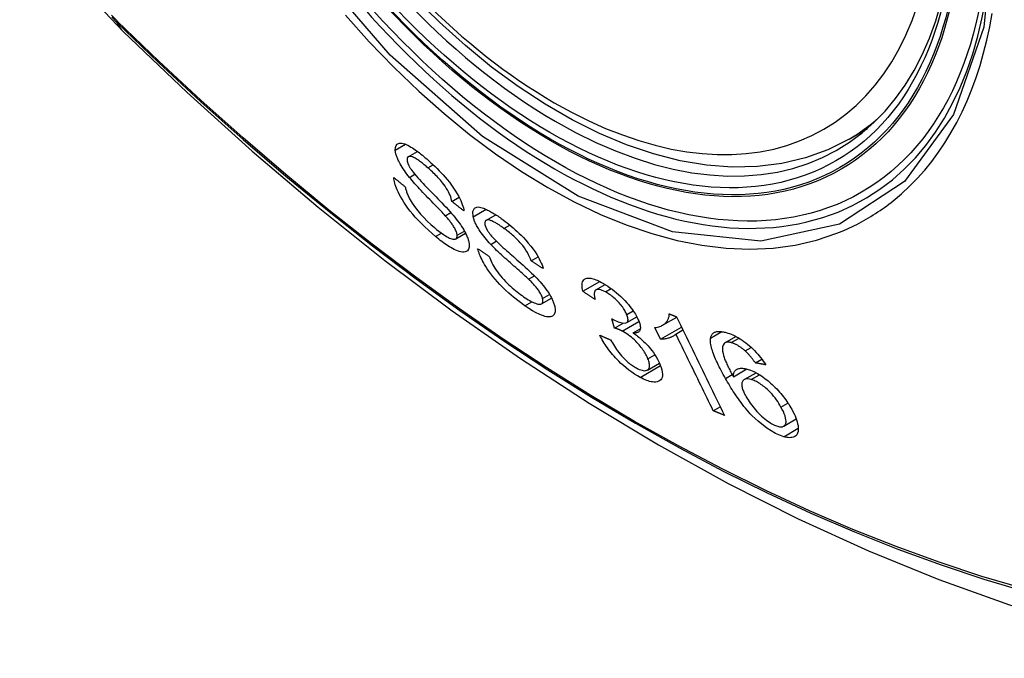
# Model space of a CAD drawing. Header units: inches. Extents: x 326.8 to 385.5, y 123.9 to 183.2.
# Tile 4 of 68: x 376.08 to 376.631, y 136.031 to 136.388. Entities that reach past the tile are written whole.
import ezdxf

# ---------------------------------------------------------------- set-up
doc = ezdxf.new("R2010")
doc.units = ezdxf.units.IN
doc.header["$MEASUREMENT"] = 0
doc.layers.add('Visible Edges(ANSI)', color=7, linetype='Continuous', lineweight=25)
doc.layers.add('Visible Tangent Edges(ANSI)', color=7, linetype='Continuous', lineweight=25)

msp = doc.modelspace()

# ---------------------------------------------------------------- linework, layer by layer
at = {"layer": 'Visible Edges(ANSI)'}
for p, q in [((376.54394, 136.32093), (376.55421, 136.32686)), ((376.29735, 136.31106), (376.30251, 136.31403)), ((376.32182, 136.28604), (376.32589, 136.28838)), ((376.31803, 136.2781), (376.32116, 136.2799)), ((376.34085, 136.27548), (376.34631, 136.27864)), ((376.32397, 136.26515), (376.32943, 136.26831)), ((376.36615, 136.25283), (376.37002, 136.25506)), ((376.36465, 136.24262), (376.36791, 136.24451)), ((376.39508, 136.2358), (376.40451, 136.24125)), ((376.40238, 136.23655), (376.40757, 136.23955)), ((376.37187, 136.22881), (376.3775, 136.23205)), ((376.41956, 136.21828), (376.42524, 136.22156)), ((376.43964, 136.21682), (376.44754, 136.22138)), ((376.4128, 136.21528), (376.41122, 136.2205)), ((376.4128, 136.21528), (376.41754, 136.21802)), ((376.43847, 136.20897), (376.43527, 136.21549)), ((376.43847, 136.20897), (376.45026, 136.21578)), ((376.42326, 136.21251), (376.42716, 136.21476)), ((376.44704, 136.21193), (376.45101, 136.21422)), ((376.47453, 136.20703), (376.48069, 136.21059)), ((376.48586, 136.20244), (376.48927, 136.20441)), ((376.43115, 136.19179), (376.43785, 136.19566)), ((376.49156, 136.19575), (376.49517, 136.19784)), ((376.47924, 136.18803), (376.48676, 136.19237)), ((376.48525, 136.18643), (376.49191, 136.19028)), ((376.46799, 136.16901), (376.4719, 136.17127)), ((376.5074, 136.16037), (376.51439, 136.16441))]:
    msp.add_line(p, q, dxfattribs=at)
at = {"layer": 'Visible Edges(ANSI)', "flags": 128}
for points in [[(376.08008, 136.48127), (376.08432, 136.46697), (376.08946, 136.45325), (376.09544, 136.44005), (376.10225, 136.42733), (376.10986, 136.41508), (376.1183, 136.40329), (376.12762, 136.39198), (376.13787, 136.38116)], [(376.54394, 136.32093), (376.53207, 136.31499), (376.51951, 136.31045), (376.50634, 136.30731), (376.49267, 136.30559), (376.47858, 136.3053), (376.46415, 136.30639), (376.44944, 136.30885), (376.43452, 136.31263), (376.41945, 136.31771), (376.4043, 136.32405), (376.38912, 136.33162), (376.37398, 136.34036), (376.35892, 136.35024), (376.34402, 136.36121), (376.32933, 136.37322), (376.31492, 136.38621), (376.30084, 136.40011)], [(376.13787, 136.38116), (376.17368, 136.347), (376.21005, 136.31424), (376.24693, 136.28292), (376.28428, 136.25311), (376.32204, 136.22484), (376.36017, 136.19818), (376.39863, 136.17318), (376.43736, 136.14987), (376.47634, 136.12832), (376.5155, 136.10857), (376.55481, 136.09066), (376.59422, 136.07465), (376.6337, 136.06058), (376.67319, 136.04852), (376.71266, 136.0385), (376.75204, 136.0306)], [(376.29014, 136.31478), (376.2902, 136.31626), (376.29059, 136.31742), (376.29122, 136.31815), (376.29189, 136.31852), (376.29248, 136.31867), (376.29311, 136.31871), (376.29381, 136.31864), (376.29457, 136.31847), (376.2954, 136.31821), (376.29627, 136.31786), (376.29714, 136.31744), (376.29802, 136.31697), (376.29889, 136.31647), (376.29973, 136.31595), (376.30054, 136.31542), (376.30131, 136.31489), (376.30209, 136.31434), (376.30288, 136.31376), (376.30368, 136.31315), (376.30449, 136.31252), (376.30529, 136.31187), (376.30611, 136.3112), (376.30692, 136.31051), (376.30774, 136.3098)], [(376.29807, 136.2995), (376.29732, 136.30044), (376.29659, 136.30139), (376.29589, 136.30234), (376.29521, 136.30329), (376.29456, 136.30425), (376.29395, 136.3052), (376.29337, 136.30614), (376.29287, 136.307), (376.29244, 136.3078), (376.29207, 136.30852), (376.29177, 136.30916), (376.29151, 136.30973), (376.2913, 136.31024), (376.29111, 136.31071), (376.29094, 136.31117), (376.29079, 136.31162), (376.29065, 136.31206), (376.29053, 136.31248), (376.29043, 136.31289), (376.29034, 136.31329), (376.29027, 136.31368), (376.29021, 136.31406), (376.29016, 136.31443), (376.29014, 136.31478)], [(376.30835, 136.30485), (376.30784, 136.3053), (376.30732, 136.30574), (376.30681, 136.30617), (376.3063, 136.30659), (376.30579, 136.30701), (376.30528, 136.30741), (376.30478, 136.30781), (376.30427, 136.30819), (376.30377, 136.30856), (376.30328, 136.30892), (376.30278, 136.30927), (376.30229, 136.30959), (376.30181, 136.30989), (376.30135, 136.31017), (376.30087, 136.31043), (376.30031, 136.31071), (376.29968, 136.31097), (376.29899, 136.31116), (376.2983, 136.31125), (376.29771, 136.3112), (376.29724, 136.31098), (376.29691, 136.31059), (376.29674, 136.31003), (376.29671, 136.30932)], [(376.29671, 136.30932), (376.29673, 136.30915), (376.29675, 136.30898), (376.29677, 136.30879), (376.29681, 136.30861), (376.29685, 136.30841), (376.2969, 136.30821), (376.29695, 136.30801), (376.29701, 136.3078), (376.29708, 136.30759), (376.29716, 136.30737), (376.29724, 136.30714), (376.29734, 136.30692), (376.29744, 136.30668), (376.29754, 136.30644), (376.29766, 136.3062), (376.29778, 136.30596), (376.29791, 136.30572), (376.29804, 136.30547), (376.29818, 136.30522), (376.29833, 136.30497), (376.29848, 136.30471), (376.29864, 136.30446), (376.2988, 136.3042), (376.29897, 136.30394)], [(376.30774, 136.3098), (376.3089, 136.30878), (376.31006, 136.30773), (376.31122, 136.30665), (376.31237, 136.30554), (376.31352, 136.3044), (376.31466, 136.30324), (376.31579, 136.30205), (376.31691, 136.30084), (376.31802, 136.29959), (376.31918, 136.29823), (376.32037, 136.29676), (376.32158, 136.29518), (376.32278, 136.29351), (376.32388, 136.29185), (376.32482, 136.29031), (376.32561, 136.2889), (376.32626, 136.28763), (376.32679, 136.2865), (376.32725, 136.28543), (376.32763, 136.2844), (376.32795, 136.28342), (376.3282, 136.28248), (376.3284, 136.28159), (376.32853, 136.28074)], [(376.29897, 136.30394), (376.29951, 136.30319), (376.30017, 136.30234), (376.30094, 136.3014), (376.3018, 136.30038), (376.30274, 136.29933), (376.3037, 136.29826), (376.30468, 136.2972), (376.30564, 136.29617), (376.30656, 136.2952), (376.30746, 136.29425), (376.30836, 136.29333), (376.30925, 136.29241), (376.31014, 136.29149), (376.31106, 136.29055), (376.31199, 136.28959), (376.31297, 136.2886), (376.31398, 136.28755), (376.31505, 136.28644), (376.31617, 136.28527), (376.31734, 136.28405), (376.31851, 136.28281), (376.31964, 136.28158), (376.3207, 136.28041), (376.32165, 136.27933)], [(376.32182, 136.28604), (376.32165, 136.28684), (376.32142, 136.28768), (376.32113, 136.28856), (376.32078, 136.28949), (376.32036, 136.29045), (376.31987, 136.29145), (376.3193, 136.29248), (376.31866, 136.29354), (376.31796, 136.29459), (376.31727, 136.29556), (376.3166, 136.29644), (376.31597, 136.29722), (376.31537, 136.29792), (376.31476, 136.29862), (376.31414, 136.2993), (376.31351, 136.29997), (376.31287, 136.30063), (376.31223, 136.30127), (376.31158, 136.3019), (376.31094, 136.30252), (376.31029, 136.30312), (376.30964, 136.30371), (376.309, 136.30429), (376.30835, 136.30485)], [(376.31266, 136.26645), (376.31068, 136.26815), (376.3087, 136.26993), (376.30672, 136.27178), (376.30477, 136.27369), (376.30295, 136.27557), (376.30134, 136.27734), (376.2999, 136.279), (376.29854, 136.28066), (376.29725, 136.28234), (376.29604, 136.28403), (376.2949, 136.28572), (376.2939, 136.28732), (376.29305, 136.2888), (376.29233, 136.29016), (376.29172, 136.29138), (376.29123, 136.29246), (376.29082, 136.29345), (376.29045, 136.29441), (376.29014, 136.29533), (376.28987, 136.29622), (376.28965, 136.29708), (376.28947, 136.2979), (376.28933, 136.2987), (376.28924, 136.29946)], [(376.28924, 136.29946), (376.28951, 136.29924), (376.28978, 136.29902), (376.29005, 136.2988), (376.29032, 136.29858), (376.29059, 136.29837), (376.29086, 136.29815), (376.29113, 136.29793), (376.2914, 136.29771), (376.29168, 136.29749), (376.29195, 136.29727), (376.29222, 136.29705), (376.29249, 136.29683), (376.29276, 136.29661), (376.29303, 136.29639), (376.2933, 136.29617), (376.29357, 136.29595), (376.29384, 136.29573), (376.29412, 136.29551), (376.29439, 136.29529), (376.29466, 136.29508), (376.29493, 136.29486), (376.2952, 136.29464), (376.29547, 136.29442), (376.29574, 136.2942)], [(376.31803, 136.2781), (376.31752, 136.27866), (376.31693, 136.27929), (376.31628, 136.27999), (376.31556, 136.28075), (376.31479, 136.28156), (376.31397, 136.28241), (376.31311, 136.2833), (376.31221, 136.28423), (376.31128, 136.28518), (376.31034, 136.28616), (376.30938, 136.28715), (376.30842, 136.28815), (376.30745, 136.28915), (376.3065, 136.29015), (376.30555, 136.29114), (376.30463, 136.29211), (376.30374, 136.29306), (376.30288, 136.294), (376.30201, 136.29494), (376.30116, 136.29589), (376.30032, 136.29684), (376.29951, 136.29776), (376.29876, 136.29866), (376.29807, 136.2995)], [(376.29574, 136.2942), (376.29584, 136.29375), (376.29594, 136.29329), (376.29606, 136.29282), (376.29619, 136.29234), (376.29634, 136.29185), (376.2965, 136.29135), (376.29668, 136.29084), (376.29687, 136.29032), (376.29708, 136.28979), (376.29731, 136.28925), (376.29756, 136.28869), (376.29783, 136.28813), (376.29812, 136.28756), (376.29847, 136.28692), (376.29895, 136.28609), (376.2996, 136.28507), (376.30042, 136.28386), (376.30146, 136.28246), (376.30275, 136.28083), (376.3043, 136.27901), (376.3061, 136.27704), (376.30804, 136.27508), (376.31001, 136.27322), (376.31199, 136.27148)], [(376.32853, 136.28074), (376.32825, 136.28096), (376.32797, 136.28118), (376.32769, 136.2814), (376.32741, 136.28162), (376.32713, 136.28184), (376.32685, 136.28206), (376.32657, 136.28228), (376.32629, 136.2825), (376.32601, 136.28272), (376.32573, 136.28294), (376.32545, 136.28316), (376.32517, 136.28338), (376.32489, 136.2836), (376.32461, 136.28383), (376.32433, 136.28405), (376.32405, 136.28427), (376.32377, 136.28449), (376.3235, 136.28471), (376.32322, 136.28493), (376.32294, 136.28515), (376.32266, 136.28537), (376.32238, 136.28559), (376.3221, 136.28581), (376.32182, 136.28604)], [(376.3337, 136.2775), (376.33349, 136.28047), (376.33442, 136.28231), (376.33566, 136.28289), (376.33643, 136.28295), (376.33721, 136.28288), (376.33799, 136.28273), (376.33875, 136.28252), (376.33945, 136.28228), (376.34006, 136.28204), (376.34062, 136.2818), (376.34119, 136.28154), (376.34177, 136.28126), (376.34236, 136.28096), (376.34296, 136.28064), (376.34357, 136.28031), (376.34419, 136.27995), (376.34482, 136.27958), (376.34546, 136.27919), (376.3461, 136.27878), (376.34675, 136.27836), (376.3474, 136.27792), (376.34806, 136.27747), (376.34872, 136.277), (376.34939, 136.27653)], [(376.32472, 136.26714), (376.32467, 136.26755), (376.32459, 136.26799), (376.32447, 136.26845), (376.32432, 136.26894), (376.32413, 136.26945), (376.3239, 136.26999), (376.32364, 136.27054), (376.32336, 136.27107), (376.32307, 136.27157), (376.32278, 136.27206), (376.32248, 136.27253), (376.32218, 136.27297), (376.32188, 136.2734), (376.32157, 136.27383), (376.32124, 136.27426), (376.32091, 136.2747), (376.32057, 136.27513), (376.32021, 136.27556), (376.31986, 136.276), (376.3195, 136.27643), (376.31913, 136.27685), (376.31876, 136.27727), (376.3184, 136.27769), (376.31803, 136.2781)], [(376.32165, 136.27933), (376.32252, 136.2783), (376.32337, 136.27727), (376.3242, 136.27623), (376.32501, 136.27518), (376.32579, 136.27414), (376.32653, 136.27309), (376.32724, 136.27205), (376.32788, 136.27105), (376.32843, 136.27014), (376.32891, 136.2693), (376.32932, 136.26854), (376.32966, 136.26784), (376.32996, 136.26722), (376.33021, 136.26666), (376.33043, 136.26612), (376.33063, 136.26559), (376.33081, 136.26508), (376.33097, 136.26459), (376.3311, 136.2641), (376.33122, 136.26364), (376.33132, 136.26318), (376.3314, 136.26274), (376.33146, 136.26231), (376.3315, 136.2619)], [(376.34352, 136.26204), (376.3427, 136.26293), (376.34189, 136.26383), (376.34111, 136.26473), (376.34034, 136.26565), (376.3396, 136.26658), (376.33889, 136.26751), (376.33821, 136.26844), (376.3376, 136.26931), (376.33708, 136.27011), (376.33662, 136.27084), (376.33623, 136.2715), (376.3359, 136.27209), (376.33562, 136.27261), (376.33536, 136.2731), (376.33512, 136.27358), (376.3349, 136.27406), (376.3347, 136.27452), (376.33451, 136.27497), (376.33434, 136.27542), (376.33418, 136.27585), (376.33404, 136.27628), (376.33391, 136.27669), (376.3338, 136.2771), (376.3337, 136.2775)], [(376.34939, 136.27653), (376.35049, 136.27572), (376.3516, 136.27488), (376.35271, 136.27402), (376.35382, 136.27313), (376.35494, 136.2722), (376.35606, 136.27125), (376.35717, 136.27027), (376.35828, 136.26926), (376.35939, 136.26822), (376.36052, 136.26712), (376.36176, 136.26585), (376.36311, 136.2644), (376.36452, 136.2628), (376.36594, 136.26106), (376.36721, 136.25938), (376.3683, 136.25782), (376.36922, 136.25639), (376.37, 136.2551), (376.37066, 136.2539), (376.37125, 136.25273), (376.37176, 136.25161), (376.3722, 136.25053), (376.37257, 136.24948), (376.37288, 136.24848)], [(376.31199, 136.27148), (376.31326, 136.27042), (376.31453, 136.26942), (376.31578, 136.26848), (376.31702, 136.26762), (376.31814, 136.2669), (376.3191, 136.26633), (376.31989, 136.26591), (376.32055, 136.26559), (376.32117, 136.26533), (376.32177, 136.26513), (376.32232, 136.26499), (376.32282, 136.26492), (376.32327, 136.26493), (376.32363, 136.265), (376.32392, 136.26512), (376.32415, 136.26527), (376.32431, 136.26543), (376.32444, 136.26561), (376.32455, 136.2658), (376.32463, 136.26603), (376.32469, 136.26627), (376.32472, 136.26654), (376.32473, 136.26683), (376.32472, 136.26714)], [(376.35094, 136.27098), (376.35047, 136.27131), (376.35, 136.27164), (376.34954, 136.27197), (376.34907, 136.27229), (376.34861, 136.2726), (376.34815, 136.2729), (376.3477, 136.27319), (376.34725, 136.27348), (376.3468, 136.27375), (376.34635, 136.27402), (376.34591, 136.27427), (376.34547, 136.27451), (376.34505, 136.27473), (376.34463, 136.27493), (376.34422, 136.27512), (376.34383, 136.27528), (376.34344, 136.27542), (376.34306, 136.27555), (376.34243, 136.27568), (376.34161, 136.27571), (376.34085, 136.27548), (376.34035, 136.27496), (376.34017, 136.27411), (376.34031, 136.27299)], [(376.34031, 136.27299), (376.34036, 136.2728), (376.34042, 136.2726), (376.34048, 136.2724), (376.34054, 136.27219), (376.34062, 136.27198), (376.3407, 136.27176), (376.34079, 136.27154), (376.34088, 136.27132), (376.34099, 136.27109), (376.3411, 136.27086), (376.34121, 136.27063), (376.34134, 136.27039), (376.34147, 136.27015), (376.34161, 136.2699), (376.34176, 136.26966), (376.34191, 136.26941), (376.34207, 136.26916), (376.34223, 136.26891), (376.3424, 136.26866), (376.34258, 136.26841), (376.34276, 136.26816), (376.34294, 136.2679), (376.34313, 136.26765), (376.34333, 136.2674)], [(376.36615, 136.25283), (376.36575, 136.25393), (376.36527, 136.25508), (376.36469, 136.25629), (376.36402, 136.25753), (376.36324, 136.25881), (376.36234, 136.26011), (376.36142, 136.26134), (376.36057, 136.26237), (376.35987, 136.26317), (376.3593, 136.26379), (376.35872, 136.26439), (376.35814, 136.26498), (376.35755, 136.26555), (376.35695, 136.26611), (376.35635, 136.26666), (376.35575, 136.26719), (376.35515, 136.26771), (376.35454, 136.26821), (376.35393, 136.2687), (376.35333, 136.26918), (376.35273, 136.26965), (376.35213, 136.2701), (376.35153, 136.27055), (376.35094, 136.27098)], [(376.3315, 136.2619), (376.33147, 136.26046), (376.33113, 136.2593), (376.33053, 136.25849), (376.32984, 136.25803), (376.32918, 136.2578), (376.32849, 136.2577), (376.32772, 136.25772), (376.32687, 136.25785), (376.32594, 136.25808), (376.32498, 136.25841), (376.32401, 136.2588), (376.32306, 136.25925), (376.32213, 136.25973), (376.32125, 136.26023), (376.32042, 136.26072), (376.31959, 136.26124), (376.31875, 136.26179), (376.3179, 136.26238), (376.31703, 136.26299), (376.31617, 136.26364), (376.31529, 136.2643), (376.31442, 136.265), (376.31354, 136.26571), (376.31266, 136.26645)], [(376.34333, 136.2674), (376.34395, 136.26666), (376.34469, 136.26584), (376.34555, 136.26495), (376.34649, 136.264), (376.3475, 136.26302), (376.34853, 136.26205), (376.34956, 136.26109), (376.35056, 136.26018), (376.35152, 136.25932), (376.35246, 136.25848), (376.35339, 136.25766), (376.35431, 136.25684), (376.35525, 136.25602), (376.35621, 136.25519), (376.35719, 136.25433), (376.35821, 136.25343), (376.35928, 136.25249), (376.36041, 136.25149), (376.36161, 136.25042), (376.36284, 136.24931), (376.36407, 136.24819), (376.36527, 136.24708), (376.3664, 136.24601), (376.36742, 136.24501)], [(376.36263, 136.22774), (376.35944, 136.23008), (376.35633, 136.23254), (376.35371, 136.23477), (376.3516, 136.2367), (376.34998, 136.23828), (376.34861, 136.23969), (376.34728, 136.24113), (376.346, 136.2426), (376.34477, 136.24409), (376.3436, 136.2456), (376.34254, 136.24705), (376.3416, 136.24842), (376.34078, 136.24969), (376.34008, 136.25085), (376.33947, 136.25189), (376.33895, 136.25284), (376.33848, 136.25377), (376.33804, 136.25467), (376.33764, 136.25555), (376.33729, 136.25641), (376.33696, 136.25725), (376.33668, 136.25807), (376.33643, 136.25887), (376.33621, 136.25964)], [(376.33621, 136.25964), (376.33648, 136.25946), (376.33675, 136.25928), (376.33702, 136.2591), (376.33729, 136.25892), (376.33756, 136.25874), (376.33783, 136.25856), (376.3381, 136.25838), (376.33838, 136.2582), (376.33865, 136.25802), (376.33892, 136.25784), (376.33919, 136.25766), (376.33946, 136.25748), (376.33973, 136.2573), (376.34, 136.25712), (376.34027, 136.25693), (376.34054, 136.25675), (376.34082, 136.25657), (376.34109, 136.25639), (376.34136, 136.25621), (376.34163, 136.25603), (376.3419, 136.25585), (376.34217, 136.25567), (376.34244, 136.25549), (376.34272, 136.25531)], [(376.36465, 136.24262), (376.3641, 136.24314), (376.36348, 136.24372), (376.36279, 136.24436), (376.36203, 136.24504), (376.36121, 136.24578), (376.36034, 136.24655), (376.35943, 136.24735), (376.35849, 136.24819), (376.35752, 136.24905), (376.35652, 136.24993), (376.35551, 136.25082), (376.3545, 136.25172), (376.35349, 136.25262), (376.35248, 136.25351), (376.35149, 136.2544), (376.35052, 136.25528), (376.34959, 136.25614), (376.34867, 136.25698), (376.34776, 136.25784), (376.34684, 136.25871), (376.34595, 136.25957), (376.34508, 136.26042), (376.34427, 136.26125), (376.34352, 136.26204)], [(376.34272, 136.25531), (376.34303, 136.25444), (376.34338, 136.25354), (376.34377, 136.25261), (376.34421, 136.25166), (376.3447, 136.25069), (376.34525, 136.24969), (376.34585, 136.24869), (376.3465, 136.24767), (376.34723, 136.24663), (376.34804, 136.24556), (376.34893, 136.24445), (376.34987, 136.24337), (376.35082, 136.24232), (376.35177, 136.24132), (376.35271, 136.24037), (376.35363, 136.23947), (376.35454, 136.23862), (376.35546, 136.23779), (376.35638, 136.23699), (376.35731, 136.23621), (376.35824, 136.23546), (376.35916, 136.23474), (376.36009, 136.23405), (376.36101, 136.23338)], [(376.37288, 136.24848), (376.3726, 136.24866), (376.37231, 136.24884), (376.37203, 136.24902), (376.37175, 136.2492), (376.37147, 136.24938), (376.37119, 136.24956), (376.37091, 136.24974), (376.37063, 136.24992), (376.37035, 136.25011), (376.37007, 136.25029), (376.36979, 136.25047), (376.36951, 136.25065), (376.36923, 136.25083), (376.36895, 136.25101), (376.36867, 136.25119), (376.36839, 136.25137), (376.36811, 136.25156), (376.36783, 136.25174), (376.36755, 136.25192), (376.36727, 136.2521), (376.36699, 136.25228), (376.36671, 136.25246), (376.36643, 136.25265), (376.36615, 136.25283)], [(376.36742, 136.24501), (376.36836, 136.24405), (376.36929, 136.24308), (376.37021, 136.24209), (376.3711, 136.24109), (376.37197, 136.24008), (376.37282, 136.23906), (376.37363, 136.23803), (376.37438, 136.23704), (376.37503, 136.23612), (376.37561, 136.23527), (376.37611, 136.23449), (376.37654, 136.23378), (376.37692, 136.23314), (376.37724, 136.23255), (376.37753, 136.23199), (376.37781, 136.23143), (376.37806, 136.23089), (376.3783, 136.23036), (376.37851, 136.22984), (376.37871, 136.22933), (376.37888, 136.22883), (376.37904, 136.22835), (376.37917, 136.22787), (376.37929, 136.2274)], [(376.39508, 136.2358), (376.39486, 136.23683), (376.3947, 136.23782), (376.39462, 136.23875), (376.39462, 136.23961), (376.3947, 136.24041), (376.39489, 136.24112), (376.39517, 136.24171), (376.39551, 136.24218), (376.3959, 136.24253), (376.39632, 136.24279), (376.39675, 136.24297), (376.3972, 136.24309), (376.3977, 136.24317), (376.39823, 136.24319), (376.39881, 136.24316), (376.39942, 136.24308), (376.40008, 136.24295), (376.40076, 136.24277), (376.40147, 136.24254), (376.40221, 136.24227), (376.40298, 136.24196), (376.40377, 136.2416), (376.40458, 136.24121), (376.4054, 136.24079)], [(376.37253, 136.2317), (376.37241, 136.23214), (376.37226, 136.2326), (376.37208, 136.23308), (376.37187, 136.23358), (376.37162, 136.23409), (376.37134, 136.23462), (376.37103, 136.23516), (376.3707, 136.23569), (376.37037, 136.2362), (376.37003, 136.23668), (376.36969, 136.23715), (376.36934, 136.2376), (376.36899, 136.23803), (376.36863, 136.23846), (376.36826, 136.2389), (376.36788, 136.23933), (376.36749, 136.23975), (376.36709, 136.24018), (376.36669, 136.2406), (376.36628, 136.24102), (376.36587, 136.24143), (376.36546, 136.24183), (376.36506, 136.24223), (376.36465, 136.24262)], [(376.4054, 136.24079), (376.40656, 136.24015), (376.40776, 136.23944), (376.40896, 136.23866), (376.41018, 136.23783), (376.4114, 136.23694), (376.41264, 136.23598), (376.41387, 136.23498), (376.41507, 136.23393), (376.41625, 136.23286), (376.4174, 136.23175), (376.41852, 136.2306), (376.41958, 136.22945), (376.42053, 136.22835), (376.42139, 136.2273), (376.42215, 136.22632), (376.42281, 136.22541), (376.42339, 136.22458), (376.42393, 136.22377), (376.42442, 136.22298), (376.42488, 136.2222), (376.4253, 136.22144), (376.42569, 136.22068), (376.42603, 136.21994), (376.42634, 136.21922)], [(376.36101, 136.23338), (376.36189, 136.23276), (376.36277, 136.23217), (376.36364, 136.23161), (376.3645, 136.23108), (376.36535, 136.23059), (376.36617, 136.23015), (376.36698, 136.22975), (376.36776, 136.22939), (376.36851, 136.2291), (376.36922, 136.22886), (376.36989, 136.22869), (376.37051, 136.22859), (376.37107, 136.22858), (376.37155, 136.22867), (376.37192, 136.22883), (376.3722, 136.22905), (376.37239, 136.2293), (376.37253, 136.22957), (376.37262, 136.22985), (376.37267, 136.23016), (376.37269, 136.2305), (376.37267, 136.23087), (376.37262, 136.23127), (376.37253, 136.2317)], [(376.40195, 136.23119), (376.40166, 136.23139), (376.40137, 136.23158), (376.40109, 136.23177), (376.4008, 136.23196), (376.40051, 136.23215), (376.40023, 136.23234), (376.39994, 136.23254), (376.39966, 136.23273), (376.39937, 136.23292), (376.39908, 136.23311), (376.3988, 136.2333), (376.39851, 136.2335), (376.39823, 136.23369), (376.39794, 136.23388), (376.39765, 136.23407), (376.39737, 136.23426), (376.39708, 136.23446), (376.3968, 136.23465), (376.39651, 136.23484), (376.39622, 136.23503), (376.39594, 136.23523), (376.39565, 136.23542), (376.39537, 136.23561), (376.39508, 136.2358)], [(376.40763, 136.2355), (376.40673, 136.23595), (376.40587, 136.23632), (376.40507, 136.2366), (376.40433, 136.23677), (376.40366, 136.23684), (376.40311, 136.2368), (376.40269, 136.2367), (376.40238, 136.23655), (376.40215, 136.23639), (376.40196, 136.23621), (376.4018, 136.23599), (376.40167, 136.23574), (376.40157, 136.23546), (376.4015, 136.23516), (376.40146, 136.23484), (376.40143, 136.23449), (376.40143, 136.23413), (376.40146, 136.23374), (376.4015, 136.23335), (376.40156, 136.23293), (376.40163, 136.23251), (376.40172, 136.23208), (376.40183, 136.23164), (376.40195, 136.23119)], [(376.41957, 136.22284), (376.41934, 136.22338), (376.41908, 136.22393), (376.41879, 136.2245), (376.41847, 136.22507), (376.41812, 136.22567), (376.41774, 136.22626), (376.41732, 136.22686), (376.41688, 136.22746), (376.41641, 136.22807), (376.41591, 136.22868), (376.41538, 136.22929), (376.41482, 136.2299), (376.41425, 136.23049), (376.41366, 136.23108), (376.41306, 136.23163), (376.41246, 136.23217), (376.41186, 136.23268), (376.41124, 136.23317), (376.41063, 136.23363), (376.41001, 136.23406), (376.40941, 136.23446), (376.40881, 136.23484), (376.40821, 136.23518), (376.40763, 136.2355)], [(376.37929, 136.2274), (376.37944, 136.2267), (376.37954, 136.22603), (376.37959, 136.2254), (376.37958, 136.22481), (376.37953, 136.22427), (376.37942, 136.22377), (376.37925, 136.22332), (376.37904, 136.22292), (376.37878, 136.22256), (376.37845, 136.22222), (376.37804, 136.22194), (376.37754, 136.22171), (376.37695, 136.22156), (376.37627, 136.22149), (376.37553, 136.22152), (376.37472, 136.22162), (376.37386, 136.22181), (376.37295, 136.22208), (376.37191, 136.22245), (376.37055, 136.22302), (376.36885, 136.22385), (376.36685, 136.22497), (376.36476, 136.22628), (376.36263, 136.22774)], [(376.41229, 136.21986), (376.4148, 136.21871), (376.41699, 136.21809), (376.41872, 136.21804), (376.41959, 136.2183), (376.41981, 136.21846), (376.41992, 136.21858), (376.42003, 136.21872), (376.42011, 136.21887), (376.42018, 136.21904), (376.42024, 136.21921), (376.42028, 136.21941), (376.4203, 136.21961), (376.42031, 136.21983), (376.42031, 136.22006), (376.42029, 136.2203), (376.42025, 136.22056), (376.42021, 136.22082), (376.42015, 136.22108), (376.42008, 136.22136), (376.42, 136.22164), (376.4199, 136.22193), (376.4198, 136.22223), (376.41969, 136.22253), (376.41957, 136.22284)], [(376.43527, 136.21549), (376.43608, 136.21561), (376.43684, 136.21576), (376.43753, 136.21594), (376.43817, 136.21614), (376.43876, 136.21638), (376.4393, 136.21663), (376.43979, 136.21691), (376.44023, 136.2172), (376.44064, 136.2175), (376.44101, 136.21782), (376.44134, 136.21814), (376.44163, 136.21847), (376.4419, 136.2188), (376.44214, 136.21913), (376.44235, 136.21945), (376.44255, 136.21979), (376.44273, 136.22015), (376.44289, 136.22053), (376.44303, 136.22092), (376.44315, 136.22134), (376.44324, 136.22178), (376.44331, 136.22223), (376.44334, 136.22271), (376.44334, 136.22321)], [(376.44334, 136.22321), (376.44351, 136.22314), (376.44368, 136.22307), (376.44386, 136.223), (376.44403, 136.22293), (376.4442, 136.22287), (376.44437, 136.2228), (376.44454, 136.22273), (376.44471, 136.22266), (376.44488, 136.22259), (376.44505, 136.22252), (376.44522, 136.22246), (376.44539, 136.22239), (376.44556, 136.22232), (376.44573, 136.22225), (376.4459, 136.22218), (376.44608, 136.22212), (376.44625, 136.22205), (376.44642, 136.22198), (376.44659, 136.22191), (376.44676, 136.22184), (376.44693, 136.22178), (376.4471, 136.22171), (376.44727, 136.22164), (376.44744, 136.22157)], [(376.44744, 136.22157), (376.44855, 136.21929), (376.44966, 136.217), (376.45078, 136.21471), (376.45189, 136.21241), (376.45301, 136.21011), (376.45413, 136.2078), (376.45525, 136.2055), (376.45638, 136.20319), (376.4575, 136.20088), (376.45862, 136.19857), (376.45975, 136.19625), (376.46087, 136.19394), (376.46199, 136.19163), (376.46312, 136.18932), (376.46424, 136.18702), (376.46536, 136.18471), (376.46648, 136.18241), (376.4676, 136.18011), (376.46871, 136.17782), (376.46983, 136.17553), (376.47094, 136.17325), (376.47205, 136.17097), (376.47316, 136.16869), (376.47426, 136.16643)], [(376.41122, 136.2205), (376.41126, 136.22047), (376.41131, 136.22044), (376.41135, 136.22041), (376.4114, 136.22039), (376.41145, 136.22036), (376.41149, 136.22033), (376.41154, 136.2203), (376.41158, 136.22027), (376.41163, 136.22024), (376.41168, 136.22022), (376.41172, 136.22019), (376.41177, 136.22016), (376.41181, 136.22014), (376.41186, 136.22011), (376.4119, 136.22008), (376.41195, 136.22006), (376.41199, 136.22003), (376.41203, 136.22001), (376.41208, 136.21998), (376.41212, 136.21996), (376.41216, 136.21993), (376.41221, 136.21991), (376.41225, 136.21989), (376.41229, 136.21986)], [(376.42634, 136.21922), (376.42652, 136.21875), (376.42669, 136.21828), (376.42683, 136.21784), (376.42695, 136.2174), (376.42705, 136.21698), (376.42713, 136.21657), (376.42718, 136.21617), (376.42721, 136.2158), (376.42722, 136.21544), (376.4272, 136.2151), (376.42717, 136.21477), (376.4271, 136.21444), (376.427, 136.21412), (376.42686, 136.21381), (376.42668, 136.21352), (376.42646, 136.21326), (376.42618, 136.21303), (376.42587, 136.21284), (376.42551, 136.21269), (376.42512, 136.21258), (376.4247, 136.21251), (376.42425, 136.21247), (376.42377, 136.21248), (376.42326, 136.21251)], [(376.42707, 136.1877), (376.42555, 136.18855), (376.42399, 136.1895), (376.42241, 136.19056), (376.42082, 136.19172), (376.41922, 136.19299), (376.4177, 136.19429), (376.41634, 136.19553), (376.41516, 136.19668), (376.41416, 136.19771), (376.4133, 136.19862), (376.41248, 136.19952), (376.41169, 136.20044), (376.41092, 136.20135), (376.41018, 136.20228), (376.40946, 136.20321), (376.40877, 136.20414), (376.40812, 136.20506), (376.40751, 136.20598), (376.40693, 136.20689), (376.40638, 136.20779), (376.40587, 136.20867), (376.40539, 136.20955), (376.40494, 136.21041), (376.40452, 136.21127)], [(376.40452, 136.21127), (376.40477, 136.21116), (376.40502, 136.21105), (376.40527, 136.21094), (376.40553, 136.21083), (376.40578, 136.21072), (376.40603, 136.21061), (376.40628, 136.2105), (376.40654, 136.21039), (376.40679, 136.21028), (376.40704, 136.21017), (376.40729, 136.21006), (376.40755, 136.20995), (376.4078, 136.20984), (376.40805, 136.20973), (376.4083, 136.20962), (376.40856, 136.20951), (376.40881, 136.2094), (376.40906, 136.20929), (376.40932, 136.20919), (376.40957, 136.20908), (376.40982, 136.20897), (376.41008, 136.20886), (376.41033, 136.20875), (376.41058, 136.20864)], [(376.41704, 136.21359), (376.41685, 136.21368), (376.41666, 136.21378), (376.41648, 136.21387), (376.4163, 136.21395), (376.41612, 136.21404), (376.41594, 136.21412), (376.41576, 136.2142), (376.41557, 136.21428), (376.41539, 136.21436), (376.41521, 136.21443), (376.41503, 136.2145), (376.41485, 136.21457), (376.41468, 136.21464), (376.4145, 136.21471), (376.41432, 136.21478), (376.41414, 136.21484), (376.41397, 136.2149), (376.4138, 136.21496), (376.41363, 136.21502), (376.41346, 136.21507), (376.41329, 136.21513), (376.41312, 136.21518), (376.41296, 136.21523), (376.4128, 136.21528)], [(376.43146, 136.19804), (376.4312, 136.19864), (376.43093, 136.19925), (376.43062, 136.19987), (376.43029, 136.2005), (376.42992, 136.20114), (376.42952, 136.20179), (376.42909, 136.20245), (376.42863, 136.20312), (376.42814, 136.20379), (376.42763, 136.20446), (376.42709, 136.20513), (376.42653, 136.20579), (376.42594, 136.20646), (376.42531, 136.20714), (376.42461, 136.20785), (376.42385, 136.2086), (376.42303, 136.20936), (376.42216, 136.2101), (376.4213, 136.2108), (376.42043, 136.21146), (376.41956, 136.21207), (376.41871, 136.21262), (376.41786, 136.21313), (376.41704, 136.21359)], [(376.42326, 136.21251), (376.42387, 136.21209), (376.42447, 136.21165), (376.42507, 136.2112), (376.42568, 136.21073), (376.42628, 136.21025), (376.42688, 136.20976), (376.42747, 136.20924), (376.42807, 136.20872), (376.42866, 136.20818), (376.42924, 136.20762), (376.42981, 136.20706), (376.43037, 136.20649), (376.43092, 136.20591), (376.43149, 136.20528), (376.43214, 136.20453), (376.43288, 136.20364), (376.43367, 136.20263), (376.4345, 136.2015), (376.43532, 136.20029), (376.43607, 136.19909), (376.43674, 136.19791), (376.43733, 136.19676), (376.43786, 136.19564), (376.43832, 136.19455)], [(376.44704, 136.21193), (376.44687, 136.21173), (376.44668, 136.21155), (376.44649, 136.21137), (376.44628, 136.2112), (376.44607, 136.21104), (376.44585, 136.21089), (376.44562, 136.21074), (376.44538, 136.2106), (376.44514, 136.21047), (376.44489, 136.21035), (376.44464, 136.21023), (376.44438, 136.21012), (376.44412, 136.21001), (376.44386, 136.20991), (376.44355, 136.20981), (376.44318, 136.20969), (376.44275, 136.20956), (376.44227, 136.20943), (376.44173, 136.2093), (376.44115, 136.20919), (376.44053, 136.2091), (376.43987, 136.20902), (376.43918, 136.20898), (376.43847, 136.20897)], [(376.46799, 136.16901), (376.46712, 136.17078), (376.46626, 136.17256), (376.46539, 136.17434), (376.46452, 136.17612), (376.46364, 136.17791), (376.46277, 136.1797), (376.4619, 136.18149), (376.46102, 136.18328), (376.46015, 136.18507), (376.45927, 136.18686), (376.4584, 136.18865), (376.45752, 136.19045), (376.45665, 136.19224), (376.45577, 136.19404), (376.4549, 136.19583), (376.45402, 136.19762), (376.45315, 136.19942), (376.45227, 136.20121), (376.4514, 136.203), (376.45052, 136.20479), (376.44965, 136.20658), (376.44878, 136.20836), (376.44791, 136.21015), (376.44704, 136.21193)], [(376.46645, 136.2096), (376.46653, 136.21001), (376.46663, 136.2104), (376.46676, 136.21077), (376.46691, 136.21111), (376.46709, 136.21144), (376.4673, 136.21175), (376.46754, 136.21203), (376.4678, 136.21228), (376.46808, 136.21251), (376.4684, 136.21271), (376.46874, 136.21288), (376.4691, 136.21303), (376.46949, 136.21314), (376.46991, 136.21324), (376.47036, 136.2133), (376.47082, 136.21334), (376.4713, 136.21335), (376.47181, 136.21333), (376.47233, 136.21329), (376.47287, 136.21323), (376.47343, 136.21314), (376.474, 136.21303), (376.47459, 136.2129), (376.47519, 136.21275)], [(376.47519, 136.21275), (376.47609, 136.21249), (376.47703, 136.21218), (376.47798, 136.21182), (376.47896, 136.21141), (376.47996, 136.21095), (376.48098, 136.21043), (376.48202, 136.20986), (376.48305, 136.20923), (376.48409, 136.20855), (376.48512, 136.20783), (376.48615, 136.20706), (376.48718, 136.20624), (376.48819, 136.20538), (376.48918, 136.2045), (376.49014, 136.20359), (376.49107, 136.20265), (376.49198, 136.20168), (376.49285, 136.2007), (376.49369, 136.19972), (376.49449, 136.19872), (376.49525, 136.19772), (376.49598, 136.19672), (376.49668, 136.19572), (376.49734, 136.19472)], [(376.41058, 136.20864), (376.41106, 136.20778), (376.41156, 136.20691), (376.41209, 136.20603), (376.41265, 136.20514), (376.41323, 136.20425), (376.41384, 136.20336), (376.41448, 136.20246), (376.41516, 136.20156), (376.41587, 136.20066), (376.41663, 136.19978), (376.41737, 136.19896), (376.41806, 136.19823), (376.41871, 136.19759), (376.41931, 136.19703), (376.41987, 136.19652), (376.42044, 136.19603), (376.42102, 136.19557), (376.42159, 136.19512), (376.42216, 136.1947), (376.42273, 136.1943), (376.4233, 136.19392), (376.42387, 136.19357), (376.42443, 136.19324), (376.42498, 136.19294)], [(376.47484, 136.18703), (376.47421, 136.18815), (376.4736, 136.18926), (376.47299, 136.19037), (376.47241, 136.19147), (376.47184, 136.19256), (376.47129, 136.19364), (376.47076, 136.19471), (376.47026, 136.19576), (376.46977, 136.1968), (376.46931, 136.19782), (376.46888, 136.19882), (376.46848, 136.19981), (376.46811, 136.20077), (376.46777, 136.20171), (376.46746, 136.20262), (376.46718, 136.20351), (376.46694, 136.20436), (376.46674, 136.20519), (376.46658, 136.206), (376.46646, 136.20679), (376.46638, 136.20754), (376.46635, 136.20826), (376.46637, 136.20895), (376.46645, 136.2096)], [(376.474, 136.20659), (376.47346, 136.20578), (376.47317, 136.20477), (376.47309, 136.20358), (376.47319, 136.20228), (376.47343, 136.20099), (376.47374, 136.19982), (376.47406, 136.19883), (376.47432, 136.19812), (376.47454, 136.19754), (376.47478, 136.19694), (376.47504, 136.19634), (376.47531, 136.19572), (376.4756, 136.19509), (376.47589, 136.19446), (376.4762, 136.19382), (376.47652, 136.19317), (376.47684, 136.19253), (376.47717, 136.19188), (376.47751, 136.19123), (376.47785, 136.19058), (376.4782, 136.18993), (376.47855, 136.18929), (376.47889, 136.18866), (376.47924, 136.18803)], [(376.47804, 136.20709), (376.47781, 136.20715), (376.47758, 136.2072), (376.47736, 136.20725), (376.47714, 136.20729), (376.47693, 136.20732), (376.47672, 136.20735), (376.47652, 136.20737), (376.47632, 136.20738), (376.47613, 136.20739), (376.47594, 136.20738), (376.47576, 136.20738), (376.47558, 136.20736), (376.47542, 136.20733), (376.47525, 136.2073), (376.4751, 136.20726), (376.47495, 136.20722), (376.47481, 136.20716), (376.47467, 136.2071), (376.47454, 136.20704), (376.47442, 136.20696), (376.4743, 136.20688), (376.4742, 136.20679), (376.47409, 136.2067), (376.474, 136.20659)], [(376.48586, 136.20244), (376.48553, 136.20273), (376.4852, 136.20301), (376.48487, 136.20328), (376.48453, 136.20355), (376.48419, 136.20381), (376.48385, 136.20407), (376.48351, 136.20432), (376.48318, 136.20456), (376.48284, 136.20479), (376.4825, 136.20501), (376.48217, 136.20522), (376.48184, 136.20542), (376.4815, 136.20562), (376.48117, 136.2058), (376.48085, 136.20598), (376.48052, 136.20614), (376.48019, 136.2063), (376.47987, 136.20644), (376.47955, 136.20657), (376.47924, 136.2067), (376.47893, 136.20681), (376.47863, 136.20691), (376.47833, 136.20701), (376.47804, 136.20709)], [(376.49156, 136.19575), (376.49136, 136.19603), (376.49115, 136.19632), (376.49094, 136.1966), (376.49073, 136.19689), (376.49051, 136.19717), (376.4903, 136.19746), (376.49007, 136.19775), (376.48985, 136.19804), (376.48962, 136.19833), (376.48939, 136.19862), (376.48915, 136.19891), (376.48892, 136.19919), (376.48868, 136.19947), (376.48844, 136.19976), (376.4882, 136.20003), (376.48796, 136.20031), (376.48771, 136.20058), (376.48746, 136.20085), (376.4872, 136.20113), (376.48694, 136.2014), (376.48668, 136.20166), (376.48641, 136.20193), (376.48614, 136.20219), (376.48586, 136.20244)], [(376.42498, 136.19294), (376.42582, 136.19251), (376.42663, 136.19215), (376.4274, 136.19186), (376.42813, 136.19164), (376.4288, 136.1915), (376.42942, 136.19143), (376.42999, 136.19144), (376.43049, 136.19153), (376.43091, 136.19167), (376.43126, 136.19186), (376.43155, 136.19208), (376.43179, 136.19234), (376.43199, 136.19263), (376.43215, 136.19295), (376.43227, 136.19332), (376.43234, 136.19372), (376.43237, 136.19416), (376.43236, 136.19464), (376.4323, 136.19514), (376.43221, 136.19568), (376.43207, 136.19623), (376.4319, 136.19681), (376.4317, 136.19742), (376.43146, 136.19804)], [(376.43832, 136.19455), (376.43883, 136.19318), (376.43922, 136.19188), (376.43947, 136.19067), (376.43958, 136.18955), (376.43954, 136.18855), (376.43935, 136.18767), (376.43903, 136.18691), (376.4386, 136.18631), (376.4381, 136.18585), (376.43758, 136.18552), (376.43706, 136.18529), (376.43653, 136.18514), (376.43595, 136.18504), (376.43533, 136.185), (376.43467, 136.18502), (376.43395, 136.1851), (376.4332, 136.18524), (376.43241, 136.18544), (376.43159, 136.18569), (376.43074, 136.186), (376.42985, 136.18636), (376.42894, 136.18676), (376.42802, 136.18721), (376.42707, 136.1877)], [(376.49734, 136.19472), (376.4971, 136.19476), (376.49686, 136.19481), (376.49662, 136.19485), (376.49638, 136.19489), (376.49614, 136.19493), (376.49589, 136.19498), (376.49565, 136.19502), (376.49541, 136.19506), (376.49517, 136.19511), (376.49493, 136.19515), (376.49469, 136.19519), (376.49445, 136.19523), (376.49421, 136.19528), (376.49397, 136.19532), (376.49373, 136.19536), (376.49349, 136.19541), (376.49324, 136.19545), (376.493, 136.19549), (376.49276, 136.19554), (376.49252, 136.19558), (376.49228, 136.19562), (376.49204, 136.19567), (376.4918, 136.19571), (376.49156, 136.19575)], [(376.47924, 136.18803), (376.47925, 136.18844), (376.47927, 136.18884), (376.47931, 136.18922), (376.47937, 136.18958), (376.47945, 136.18994), (376.47955, 136.19027), (376.47968, 136.19059), (376.47982, 136.19089), (376.48, 136.19117), (376.4802, 136.19144), (376.48044, 136.19169), (376.48072, 136.19193), (376.48103, 136.19214), (376.48139, 136.19232), (376.4818, 136.19248), (376.48224, 136.19262), (376.48272, 136.19271), (376.48323, 136.19277), (376.48377, 136.1928), (376.48434, 136.19278), (376.48493, 136.19273), (376.48556, 136.19264), (376.48621, 136.19251), (376.48688, 136.19234)], [(376.48688, 136.19234), (376.48874, 136.19173), (376.49071, 136.19089), (376.49277, 136.1898), (376.49487, 136.18848), (376.49689, 136.18704), (376.49862, 136.18567), (376.49998, 136.18451), (376.50094, 136.18366), (376.5018, 136.18285), (376.50264, 136.18203), (376.50346, 136.1812), (376.50426, 136.18035), (376.50504, 136.17949), (376.5058, 136.17862), (376.50654, 136.17774), (376.50724, 136.17685), (376.50791, 136.17597), (376.50856, 136.17508), (376.50918, 136.1742), (376.50977, 136.17332), (376.51034, 136.17244), (376.51088, 136.17156), (376.51139, 136.17069), (376.51189, 136.16982)], [(376.50739, 136.15452), (376.50283, 136.1563), (376.49789, 136.15925), (376.49301, 136.16314), (376.48977, 136.16621), (376.48867, 136.16737), (376.48775, 136.16838), (376.48686, 136.1694), (376.48599, 136.17044), (376.48515, 136.17148), (376.48433, 136.17252), (376.48354, 136.17355), (376.48278, 136.17459), (376.48204, 136.17562), (376.4813, 136.17667), (376.48058, 136.17772), (376.47988, 136.17877), (376.47919, 136.17982), (376.47852, 136.18088), (376.47787, 136.18192), (376.47723, 136.18296), (376.4766, 136.184), (376.476, 136.18502), (376.47541, 136.18603), (376.47484, 136.18703)], [(376.48912, 136.18649), (376.48819, 136.1867), (376.48733, 136.18681), (376.48657, 136.18681), (376.48589, 136.1867), (376.48531, 136.18647), (376.48485, 136.18614), (376.48451, 136.18575), (376.48427, 136.18535), (376.48411, 136.18496), (376.48401, 136.18457), (376.48394, 136.18417), (376.48392, 136.18373), (376.48393, 136.18326), (376.48399, 136.18277), (376.48408, 136.18226), (376.48421, 136.18171), (376.48437, 136.18115), (376.48457, 136.18058), (376.4848, 136.17998), (376.48506, 136.17938), (376.48534, 136.17876), (376.48566, 136.17813), (376.48599, 136.17749), (376.48635, 136.17685)], [(376.50586, 136.17108), (376.50528, 136.17208), (376.50466, 136.1731), (376.504, 136.17413), (376.50328, 136.17516), (376.50252, 136.17618), (376.50171, 136.17721), (376.50085, 136.17822), (376.49994, 136.17921), (376.49901, 136.18016), (376.49812, 136.181), (376.49731, 136.18171), (376.49659, 136.18232), (376.49594, 136.18284), (376.49529, 136.18332), (376.49465, 136.18378), (376.494, 136.18422), (376.49335, 136.18462), (376.49271, 136.18499), (376.49208, 136.18532), (376.49146, 136.18562), (376.49085, 136.18589), (376.49025, 136.18612), (376.48968, 136.18632), (376.48912, 136.18649)], [(376.48635, 136.17685), (376.48687, 136.17596), (376.48742, 136.17507), (376.48801, 136.17417), (376.48864, 136.17326), (376.48931, 136.17235), (376.49003, 136.17142), (376.49079, 136.17048), (376.49158, 136.16954), (376.4924, 136.16862), (376.49324, 136.16772), (376.4941, 136.16685), (376.49498, 136.16601), (376.49589, 136.1652), (376.49681, 136.16443), (376.49771, 136.16373), (376.49856, 136.16311), (376.49937, 136.16257), (376.50012, 136.16209), (376.50082, 136.16169), (376.50149, 136.16133), (376.50215, 136.16101), (376.50279, 136.16073), (376.50341, 136.1605), (376.50401, 136.16031)], [(376.47426, 136.16643), (376.474, 136.16654), (376.47374, 136.16664), (376.47347, 136.16675), (376.47321, 136.16686), (376.47295, 136.16696), (376.47269, 136.16707), (376.47243, 136.16718), (376.47217, 136.16729), (376.47191, 136.16739), (376.47164, 136.1675), (376.47138, 136.16761), (376.47112, 136.16772), (376.47086, 136.16782), (376.4706, 136.16793), (376.47034, 136.16804), (376.47008, 136.16815), (376.46982, 136.16825), (376.46956, 136.16836), (376.46929, 136.16847), (376.46903, 136.16858), (376.46877, 136.16868), (376.46851, 136.16879), (376.46825, 136.1689), (376.46799, 136.16901)], [(376.50401, 136.16031), (376.50451, 136.16018), (376.50499, 136.16009), (376.50544, 136.16003), (376.50586, 136.16001), (376.50626, 136.16003), (376.50664, 136.16009), (376.50698, 136.16018), (376.50729, 136.16031), (376.50756, 136.16048), (376.50781, 136.16068), (376.50802, 136.16091), (376.5082, 136.16117), (376.50835, 136.16145), (376.50848, 136.16176), (376.50857, 136.1621), (376.50866, 136.16255), (376.50869, 136.16317), (376.50864, 136.16396), (376.50846, 136.16496), (376.50815, 136.16609), (376.50771, 136.16728), (376.50718, 136.16851), (376.50655, 136.16979), (376.50586, 136.17108)], [(376.51189, 136.16982), (376.51255, 136.16858), (376.51315, 136.16736), (376.5137, 136.16617), (376.51417, 136.165), (376.51458, 136.16386), (376.51492, 136.16276), (376.51518, 136.1617), (376.51538, 136.16068), (376.51551, 136.15966), (376.51554, 136.15858), (376.51545, 136.15751), (376.51518, 136.15648), (376.51474, 136.15564), (376.51422, 136.15504), (376.51367, 136.15463), (376.51314, 136.15436), (376.51258, 136.15416), (376.51198, 136.15403), (376.51132, 136.15397), (376.51062, 136.15396), (376.50987, 136.15401), (376.50908, 136.15413), (376.50825, 136.15429), (376.50739, 136.15452)]]:
    msp.add_lwpolyline(points, dxfattribs=at)
at = {"layer": 'Visible Edges(ANSI)'}
msp.add_ellipse((376.38014, 136.58777), major_axis=(0.15748, -0.27276), ratio=0.57735, start_param=2.363977, end_param=7.060801, dxfattribs=at)
msp.add_ellipse((376.37666, 136.58576), major_axis=(-0.15994, 0.27703), ratio=0.57735, dxfattribs=at)
at = {"layer": 'Visible Tangent Edges(ANSI)'}
for p, q in [((376.13467, 136.38694), (376.13433, 136.38727)), ((376.29014, 136.31478), (376.2958, 136.31805)), ((376.30835, 136.30485), (376.31131, 136.30656)), ((376.29807, 136.2995), (376.30107, 136.30124)), ((376.3337, 136.2775), (376.34092, 136.28167)), ((376.35094, 136.27098), (376.35417, 136.27284)), ((376.31266, 136.26645), (376.31596, 136.26835)), ((376.32472, 136.26714), (376.3288, 136.2695)), ((376.34352, 136.26204), (376.34665, 136.26385)), ((376.37253, 136.2317), (376.37643, 136.23396)), ((376.40763, 136.2355), (376.41084, 136.23736)), ((376.36263, 136.22774), (376.36651, 136.22998)), ((376.41957, 136.22284), (376.42317, 136.22491)), ((376.41704, 136.21359), (376.42642, 136.21901)), ((376.46645, 136.2096), (376.47276, 136.21324)), ((376.47804, 136.20709), (376.48242, 136.20962)), ((376.43146, 136.19804), (376.43533, 136.20028)), ((376.42707, 136.1877), (376.43844, 136.19426)), ((376.47484, 136.18703), (376.4786, 136.1892)), ((376.48912, 136.18649), (376.49379, 136.18918)), ((376.50586, 136.17108), (376.50976, 136.17333)), ((376.50739, 136.15452), (376.51553, 136.15922))]:
    msp.add_line(p, q, dxfattribs=at)
at = {"layer": 'Visible Tangent Edges(ANSI)', "flags": 128}
for points in [[(376.6251, 136.4416), (376.61935, 136.38347), (376.60242, 136.33466), (376.57498, 136.29727), (376.53851, 136.27333), (376.49462, 136.26386), (376.44514, 136.26914), (376.39246, 136.28895), (376.33896, 136.32239), (376.28721, 136.36791), (376.2395, 136.42334), (376.19826, 136.48602), (376.16529, 136.55325), (376.14188, 136.62225), (376.12918, 136.6896), (376.1278, 136.75223), (376.13779, 136.80705)], [(376.13433, 136.38727), (376.13144, 136.3902)], [(376.13153, 136.38911), (376.13448, 136.38614)], [(376.13448, 136.38614), (376.15776, 136.36374), (376.18129, 136.34193), (376.20505, 136.32074), (376.22901, 136.3002), (376.25315, 136.28034), (376.27742, 136.26117), (376.30182, 136.24273), (376.3263, 136.22504), (376.35084, 136.2081), (376.3754, 136.19196), (376.39996, 136.17661), (376.42451, 136.16205), (376.44906, 136.14829), (376.4736, 136.13533), (376.49812, 136.12317), (376.52258, 136.11184), (376.54695, 136.10133), (376.57122, 136.09168), (376.59536, 136.08287), (376.61938, 136.07491), (376.64324, 136.06781)], [(376.64198, 136.06939), (376.61821, 136.07641), (376.59429, 136.0843), (376.57024, 136.09303), (376.54606, 136.10262), (376.52177, 136.11306), (376.49739, 136.12434), (376.47294, 136.13645), (376.44847, 136.14937), (376.42398, 136.16309), (376.39949, 136.17761), (376.37499, 136.19293), (376.35048, 136.20906), (376.326, 136.22597), (376.30157, 136.24365), (376.27723, 136.26208), (376.25301, 136.28123), (376.22894, 136.30108), (376.20504, 136.3216), (376.18134, 136.34277), (376.15788, 136.36455), (376.13467, 136.38694)], [(376.26224, 136.39012), (376.27557, 136.37529), (376.28925, 136.36115), (376.30322, 136.34775), (376.3174, 136.33517), (376.33172, 136.32348), (376.34618, 136.3127), (376.36079, 136.3028), (376.37548, 136.29382), (376.39018, 136.28582), (376.40482, 136.27884), (376.41931, 136.27291), (376.43365, 136.26806), (376.44778, 136.26427), (376.46166, 136.26156), (376.47526, 136.25994), (376.48852, 136.25942), (376.50141, 136.26), (376.51383, 136.26168), (376.52575, 136.26444), (376.53715, 136.26827)], [(376.56868, 136.28647), (376.57332, 136.29036), (376.57779, 136.29451), (376.58209, 136.29891), (376.58623, 136.30355), (376.59018, 136.30843), (376.59396, 136.31354), (376.59755, 136.31888), (376.60094, 136.32443), (376.60414, 136.33019), (376.60714, 136.33617), (376.60995, 136.34235), (376.61256, 136.34874), (376.61497, 136.35533), (376.61718, 136.36212), (376.61919, 136.3691), (376.621, 136.37627), (376.6226, 136.38363), (376.62398, 136.39117)], [(376.53715, 136.26827), (376.53857, 136.26883), (376.53998, 136.26941), (376.54137, 136.27001), (376.54276, 136.27063), (376.54414, 136.27126), (376.54552, 136.27191), (376.54688, 136.27257), (376.54824, 136.27325), (376.54958, 136.27395), (376.55092, 136.27467), (376.55225, 136.2754), (376.55357, 136.27615), (376.55488, 136.27692), (376.55618, 136.2777), (376.55747, 136.2785), (376.55875, 136.27932), (376.56003, 136.28016), (376.56129, 136.28101), (376.56255, 136.28188), (376.56379, 136.28276), (376.56503, 136.28366), (376.56626, 136.28458), (376.56747, 136.28552), (376.56868, 136.28647)]]:
    msp.add_lwpolyline(points, dxfattribs=at)
at = {"layer": 'Visible Tangent Edges(ANSI)'}
for centre, major_axis, ratio, start_param, end_param in [((376.37914, 136.58719), (-0.17318, 0.29996), 0.57735, 5.05527, 10.652693), ((376.37909, 136.58717), (0.15059, -0.26083), 0.57735, 4.097754, 6.89782), ((376.14166, 136.39275), (-0.00689, -0.00703), 0.359305, 5.877532, 6.141239), ((376.22058, 136.46547), (-0.08271, -0.08432), 0.354513, 6.141519, 6.283185), ((376.38745, 136.59199), (0.1565, -0.27106), 0.57735, 0, 0.111997)]:
    msp.add_ellipse(centre, major_axis=major_axis, ratio=ratio, start_param=start_param, end_param=end_param, dxfattribs=at)
for centre, major_axis in [((376.37974, 136.58754), (0.17111, -0.29637)), ((376.37676, 136.58582), (-0.1627, 0.2818)), ((376.37666, 136.58576), (0.1621, -0.28076))]:
    msp.add_ellipse(centre, major_axis=major_axis, ratio=0.57735, dxfattribs=at)

doc.saveas('drawing.dxf')
